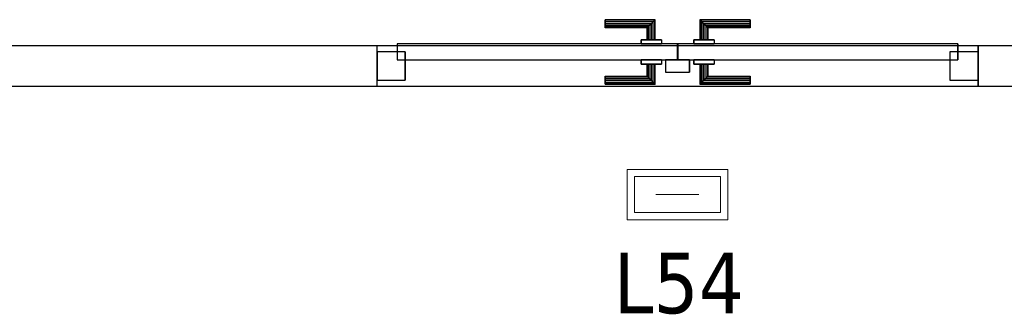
# Model space of a CAD drawing. Header units: metres. Extents: x 391.1 to 430.4, y 12.7 to 28.4.
# Tile 105 of 186: x 406.2 to 408.6, y 23.7 to 24.4. Entities that reach past the tile are written whole.
import ezdxf

# ---------------------------------------------------------------- set-up
doc = ezdxf.new("R2010")
doc.units = ezdxf.units.M
doc.layers.add('01_CARPINTERIA', color=5, linetype='Continuous', lineweight=25, true_color=0x0000ff)
for name, color, linetype, lineweight in [('A-DETL-GENF-OTLN', 7, 'Continuous', 18), ('A-GENM-____-OTLN', 7, 'Continuous', 18), ('A-WALL-____-MCUT', 7, 'Continuous', 25), ('A-WALL-____-OTLN', 7, 'Continuous', 25), ('E-LITE-____-IDEN', 7, 'Continuous', 30)]:
    doc.layers.add(name, color=color, linetype=linetype, lineweight=lineweight)
doc.styles.add('Tahoma_4', font='tahoma.ttf', dxfattribs={"height": 0.15})

# ---------------------------------------------------------------- blocks, each defined once
blk = doc.blocks.new('Family - Envans PB-155588-02_ENLLUMENAT_P0')
at = {"layer": 'A-WALL-____-MCUT', "color": 253, "true_color": 0xaaaaaa}
for p, q in [((0.3547, 0.1), (-0.0001, 0.1)), ((-0.0001, 0.1), (0, 0)), ((0.3547, 0), (0.3547, 0.1)), ((2.8406, 0.1), (1.8494, 0.1)), ((1.8494, 0.1), (1.8494, 0)), ((2.8406, 0), (2.8406, 0.1)), ((4.1891, 0.1), (4.1891, 0)), ((4.1904, 0.1), (4.1891, 0.1)), ((4.1904, 0), (4.1904, 0.1)), ((0, 0), (0.3547, 0)), ((1.8494, 0), (2.8406, 0)), ((4.1891, 0), (4.1904, 0))]:
    blk.add_line(p, q, dxfattribs=at)
at = {"layer": 'A-WALL-____-OTLN', "color": 253, "true_color": 0xaaaaaa}
for p, q in [((4.1904, 0.1), (-0.0001, 0.1)), ((-0.0001, 0.1), (0, 0)), ((1.8494, 0.1), (0.3547, 0.1)), ((0.3547, 0.1), (0.3547, 0)), ((1.8494, 0.1), (1.8494, 0)), ((4.1891, 0.1), (2.8406, 0.1)), ((2.8406, 0.1), (2.8406, 0)), ((4.1891, 0.1), (4.1891, 0)), ((4.1904, 0), (4.1904, 0.1)), ((0, 0), (4.1904, 0)), ((0.3547, 0), (1.8494, 0)), ((2.8406, 0), (4.1891, 0))]:
    blk.add_line(p, q, dxfattribs=at)
at = {"layer": 'A-WALL-____-OTLN', "color": 253, "lineweight": 18, "true_color": 0xaaaaaa}
blk.add_line((0, 0), (4.1904, 0), dxfattribs=at)
blk = doc.blocks.new('Family - Vano de puerta PB-155590-02_ENLLUMENAT_P0')
at = {"layer": 'A-GENM-____-OTLN', "color": 253, "true_color": 0xaaaaaa}
for p, q in [((407.0776, 24.3508), (407.0776, 24.2508)), ((408.5723, 24.3508), (407.0776, 24.3508)), ((407.0776, 24.3508), (407.0776, 24.2508)), ((407.0776, 24.3508), (408.5723, 24.3508)), ((408.5723, 24.2508), (408.5723, 24.3508)), ((408.5723, 24.3508), (408.5723, 24.2508)), ((407.0776, 24.2508), (408.5723, 24.2508)), ((408.5723, 24.2508), (407.0776, 24.2508))]:
    blk.add_line(p, q, dxfattribs=at)
blk = doc.blocks.new('Family - LONDR55-XX_ZZ-ARQ-CAA-M3D-Londres55-155769-02_ENLLUMENAT_P0')
at = {"layer": '01_CARPINTERIA', "color": 161, "true_color": 0xaaaaff}
for p, q in [((0.5669, 0.1487), (0.5669, 0.15)), ((0.5669, 0.15), (0.5669, 0.1487)), ((0.6919, 0.15), (0.5669, 0.15)), ((0.5669, 0.145), (0.5669, 0.1487)), ((0.5669, 0.1487), (0.5669, 0.145)), ((0.6905, 0.1487), (0.5669, 0.1487)), ((0.6905, 0.1487), (0.5669, 0.1487)), ((0.6905, 0.1487), (0.6869, 0.145)), ((0.6869, 0.145), (0.6905, 0.1487)), ((0.6919, 0.15), (0.6905, 0.1487)), ((0.6905, 0.1487), (0.6919, 0.15)), ((0.6905, 0.1), (0.6905, 0.1487)), ((0.6905, 0.1), (0.6905, 0.1487)), ((0.6919, 0.1), (0.6919, 0.15)), ((0.8042, 0.1487), (0.8029, 0.15)), ((0.8029, 0.15), (0.8029, 0.1)), ((0.8029, 0.15), (0.8042, 0.1487)), ((0.9279, 0.15), (0.8029, 0.15)), ((0.8079, 0.145), (0.8042, 0.1487)), ((0.8042, 0.1487), (0.8042, 0.1)), ((0.8042, 0.1487), (0.8042, 0.1)), ((0.8042, 0.1487), (0.8079, 0.145)), ((0.9279, 0.1487), (0.8042, 0.1487)), ((0.9279, 0.1487), (0.8042, 0.1487)), ((0.9279, 0.1487), (0.9279, 0.15)), ((0.9279, 0.15), (0.9279, 0.1487)), ((0.9279, 0.145), (0.9279, 0.1487)), ((0.9279, 0.1487), (0.9279, 0.145)), ((0.5669, 0.14), (0.5669, 0.145)), ((0.5669, 0.145), (0.5669, 0.14)), ((0.6869, 0.145), (0.5669, 0.145)), ((0.6869, 0.145), (0.5669, 0.145)), ((0.5669, 0.135), (0.5669, 0.14)), ((0.5669, 0.14), (0.5669, 0.135)), ((0.5669, 0.14), (0.6819, 0.14)), ((0.6819, 0.14), (0.5669, 0.14)), ((0.5669, 0.135), (0.5669, 0.1313)), ((0.5669, 0.1313), (0.5669, 0.135)), ((0.6769, 0.135), (0.5669, 0.135)), ((0.6769, 0.135), (0.5669, 0.135)), ((0.5669, 0.1313), (0.5669, 0.13)), ((0.5669, 0.13), (0.5669, 0.1313)), ((0.6732, 0.1313), (0.5669, 0.1313)), ((0.6732, 0.1313), (0.5669, 0.1313)), ((0.6719, 0.13), (0.5669, 0.13)), ((0.6719, 0.13), (0.6732, 0.1313)), ((0.6732, 0.1313), (0.6719, 0.13)), ((0.6719, 0.1), (0.6719, 0.13)), ((0.6732, 0.1313), (0.6769, 0.135)), ((0.6769, 0.135), (0.6732, 0.1313)), ((0.6732, 0.1), (0.6732, 0.1313)), ((0.6732, 0.1), (0.6732, 0.1313)), ((0.6769, 0.135), (0.6819, 0.14)), ((0.6819, 0.14), (0.6769, 0.135)), ((0.6769, 0.1), (0.6769, 0.135)), ((0.6769, 0.1), (0.6769, 0.135)), ((0.6869, 0.145), (0.6819, 0.14)), ((0.6819, 0.14), (0.6869, 0.145)), ((0.6819, 0.14), (0.6819, 0.1)), ((0.6819, 0.1), (0.6819, 0.14)), ((0.6869, 0.1), (0.6869, 0.145)), ((0.6869, 0.1), (0.6869, 0.145)), ((0.8129, 0.14), (0.8079, 0.145)), ((0.8079, 0.145), (0.8079, 0.1)), ((0.8079, 0.145), (0.8079, 0.1)), ((0.8079, 0.145), (0.8129, 0.14)), ((0.9279, 0.145), (0.8079, 0.145)), ((0.9279, 0.145), (0.8079, 0.145)), ((0.8129, 0.1), (0.8129, 0.14)), ((0.8129, 0.14), (0.8129, 0.1)), ((0.8129, 0.14), (0.8179, 0.135)), ((0.8179, 0.135), (0.8129, 0.14)), ((0.8129, 0.14), (0.9279, 0.14)), ((0.9279, 0.14), (0.8129, 0.14)), ((0.8179, 0.135), (0.8179, 0.1)), ((0.8179, 0.135), (0.8215, 0.1313)), ((0.8215, 0.1313), (0.8179, 0.135)), ((0.8179, 0.135), (0.8179, 0.1)), ((0.9279, 0.135), (0.8179, 0.135)), ((0.9279, 0.135), (0.8179, 0.135)), ((0.8215, 0.1313), (0.8215, 0.1)), ((0.8215, 0.1313), (0.8229, 0.13)), ((0.8229, 0.13), (0.8215, 0.1313)), ((0.8215, 0.1313), (0.8215, 0.1)), ((0.9279, 0.1313), (0.8215, 0.1313)), ((0.9279, 0.1313), (0.8215, 0.1313)), ((0.8229, 0.13), (0.8229, 0.1)), ((0.9279, 0.13), (0.8229, 0.13)), ((0.9279, 0.145), (0.9279, 0.14)), ((0.9279, 0.14), (0.9279, 0.145)), ((0.9279, 0.14), (0.9279, 0.135)), ((0.9279, 0.135), (0.9279, 0.14)), ((0.9279, 0.135), (0.9279, 0.1313)), ((0.9279, 0.1313), (0.9279, 0.135)), ((0.9279, 0.1313), (0.9279, 0.13)), ((0.9279, 0.13), (0.9279, 0.1313)), ((0.7069, 0.1), (0.6569, 0.1)), ((0.6569, 0.1), (0.7069, 0.1)), ((0.6569, 0.1), (0.6569, 0.09)), ((0.6569, 0.09), (0.6569, 0.1)), ((0.6732, 0.1), (0.6719, 0.1)), ((0.6719, 0.1), (0.6732, 0.1)), ((0.6769, 0.1), (0.6732, 0.1)), ((0.6732, 0.1), (0.6769, 0.1)), ((0.6819, 0.1), (0.6769, 0.1)), ((0.6769, 0.1), (0.6819, 0.1)), ((0.6869, 0.1), (0.6819, 0.1)), ((0.6819, 0.1), (0.6869, 0.1)), ((0.6869, 0.1), (0.6905, 0.1)), ((0.6905, 0.1), (0.6869, 0.1)), ((0.6905, 0.1), (0.6919, 0.1)), ((0.6919, 0.1), (0.6905, 0.1)), ((0.7069, 0.1), (0.7069, 0.09)), ((0.7069, 0.1), (0.7069, 0.09)), ((0.8379, 0.1), (0.7879, 0.1)), ((0.7879, 0.1), (0.8379, 0.1)), ((0.7879, 0.1), (0.7879, 0.09)), ((0.7879, 0.09), (0.7879, 0.1)), ((0.8042, 0.1), (0.8029, 0.1)), ((0.8029, 0.1), (0.8042, 0.1)), ((0.8079, 0.1), (0.8042, 0.1)), ((0.8042, 0.1), (0.8079, 0.1)), ((0.8129, 0.1), (0.8079, 0.1)), ((0.8079, 0.1), (0.8129, 0.1)), ((0.8179, 0.1), (0.8129, 0.1)), ((0.8129, 0.1), (0.8179, 0.1)), ((0.8179, 0.1), (0.8215, 0.1)), ((0.8215, 0.1), (0.8179, 0.1)), ((0.8215, 0.1), (0.8229, 0.1)), ((0.8229, 0.1), (0.8215, 0.1)), ((0.8379, 0.1), (0.8379, 0.09)), ((0.8379, 0.1), (0.8379, 0.09)), ((0.7469, 0.09), (0.05, 0.09)), ((0.05, 0.09), (0.05, 0.05)), ((0.7469, 0.09), (0.05, 0.09)), ((0.05, 0.09), (0.05, 0.05)), ((0.7069, 0.09), (0.6569, 0.09)), ((0.6569, 0.09), (0.7069, 0.09)), ((0.7469, 0.05), (0.7469, 0.09)), ((0.7469, 0.09), (0.7469, 0.05)), ((1.4447, 0.09), (0.7479, 0.09)), ((0.7479, 0.09), (0.7479, 0.05)), ((1.4447, 0.09), (0.7479, 0.09)), ((0.7479, 0.09), (0.7479, 0.05)), ((0.8379, 0.09), (0.7879, 0.09)), ((0.7879, 0.09), (0.8379, 0.09)), ((1.4447, 0.05), (1.4447, 0.09)), ((1.4447, 0.09), (1.4447, 0.05)), ((0.07, 0.07), (0, 0.07)), ((0, 0.07), (0, 0)), ((0.07, 0.07), (0, 0.07)), ((0, 0.07), (0, 0)), ((0.05, 0.05), (0.7469, 0.05)), ((0.05, 0.05), (0.7469, 0.05)), ((0.07, 0), (0.07, 0.07)), ((0.07, 0.07), (0.07, 0)), ((0.6569, 0.05), (0.7069, 0.05)), ((0.7069, 0.05), (0.6569, 0.05)), ((0.6569, 0.05), (0.6569, 0.04)), ((0.6569, 0.04), (0.6569, 0.05)), ((0.7069, 0.05), (0.7069, 0.04)), ((0.7069, 0.05), (0.7069, 0.04)), ((0.7769, 0.05), (0.7169, 0.05)), ((0.7169, 0.05), (0.7169, 0.02)), ((0.7769, 0.05), (0.7169, 0.05)), ((0.7169, 0.05), (0.7169, 0.02)), ((0.7479, 0.05), (1.4447, 0.05)), ((0.7479, 0.05), (1.4447, 0.05)), ((0.7769, 0.02), (0.7769, 0.05)), ((0.7769, 0.05), (0.7769, 0.02)), ((0.7879, 0.05), (0.8379, 0.05)), ((0.8379, 0.05), (0.7879, 0.05)), ((0.7879, 0.05), (0.7879, 0.04)), ((0.7879, 0.04), (0.7879, 0.05)), ((0.8379, 0.05), (0.8379, 0.04)), ((0.8379, 0.05), (0.8379, 0.04)), ((1.4947, 0.07), (1.4247, 0.07)), ((1.4247, 0.07), (1.4247, 0)), ((1.4947, 0.07), (1.4247, 0.07)), ((1.4247, 0.07), (1.4247, 0)), ((1.4947, 0), (1.4947, 0.07)), ((1.4947, 0.07), (1.4947, 0)), ((0.6569, 0.04), (0.7069, 0.04)), ((0.7069, 0.04), (0.6569, 0.04)), ((0.6732, 0.04), (0.6719, 0.04)), ((0.6719, 0.04), (0.6732, 0.04)), ((0.6719, 0.01), (0.6719, 0.04)), ((0.6769, 0.04), (0.6732, 0.04)), ((0.6732, 0.04), (0.6769, 0.04)), ((0.6732, 0.0087), (0.6732, 0.04)), ((0.6732, 0.0087), (0.6732, 0.04)), ((0.6769, 0.04), (0.6819, 0.04)), ((0.6819, 0.04), (0.6769, 0.04)), ((0.6769, 0.005), (0.6769, 0.04)), ((0.6769, 0.005), (0.6769, 0.04)), ((0.6819, 0.04), (0.6869, 0.04)), ((0.6869, 0.04), (0.6819, 0.04)), ((0.6819, 0.04), (0.6819, 0)), ((0.6819, 0), (0.6819, 0.04)), ((0.6869, 0.04), (0.6905, 0.04)), ((0.6905, 0.04), (0.6869, 0.04)), ((0.6869, -0.005), (0.6869, 0.04)), ((0.6869, -0.005), (0.6869, 0.04)), ((0.6905, 0.04), (0.6919, 0.04)), ((0.6919, 0.04), (0.6905, 0.04)), ((0.6905, -0.0087), (0.6905, 0.04)), ((0.6905, -0.0087), (0.6905, 0.04)), ((0.6919, -0.01), (0.6919, 0.04)), ((0.7879, 0.04), (0.8379, 0.04)), ((0.8379, 0.04), (0.7879, 0.04)), ((0.8042, 0.04), (0.8029, 0.04)), ((0.8029, 0.04), (0.8042, 0.04)), ((0.8029, 0.04), (0.8029, -0.01)), ((0.8079, 0.04), (0.8042, 0.04)), ((0.8042, 0.04), (0.8079, 0.04)), ((0.8042, 0.04), (0.8042, -0.0087)), ((0.8042, 0.04), (0.8042, -0.0087)), ((0.8079, 0.04), (0.8129, 0.04)), ((0.8129, 0.04), (0.8079, 0.04)), ((0.8079, 0.04), (0.8079, -0.005)), ((0.8079, 0.04), (0.8079, -0.005)), ((0.8129, 0.04), (0.8179, 0.04)), ((0.8179, 0.04), (0.8129, 0.04)), ((0.8129, 0), (0.8129, 0.04)), ((0.8129, 0.04), (0.8129, 0)), ((0.8179, 0.04), (0.8215, 0.04)), ((0.8215, 0.04), (0.8179, 0.04)), ((0.8179, 0.04), (0.8179, 0.005)), ((0.8179, 0.04), (0.8179, 0.005)), ((0.8215, 0.04), (0.8229, 0.04)), ((0.8229, 0.04), (0.8215, 0.04)), ((0.8215, 0.04), (0.8215, 0.0087)), ((0.8215, 0.04), (0.8215, 0.0087)), ((0.8229, 0.04), (0.8229, 0.01)), ((0, 0), (0.07, 0)), ((0, 0), (0.07, 0)), ((0.5669, 0.0087), (0.5669, 0.01)), ((0.5669, 0.01), (0.5669, 0.0087)), ((0.5669, 0.01), (0.6719, 0.01)), ((0.5669, 0.005), (0.5669, 0.0087)), ((0.5669, 0.0087), (0.5669, 0.005)), ((0.5669, 0.0087), (0.6732, 0.0087)), ((0.5669, 0.0087), (0.6732, 0.0087)), ((0.5669, 0), (0.5669, 0.005)), ((0.5669, 0.005), (0.5669, 0)), ((0.5669, 0.005), (0.6769, 0.005)), ((0.5669, 0.005), (0.6769, 0.005)), ((0.5669, -0.005), (0.5669, 0)), ((0.5669, 0), (0.5669, -0.005)), ((0.6819, 0), (0.5669, 0)), ((0.5669, 0), (0.6819, 0)), ((0.6732, 0.0087), (0.6719, 0.01)), ((0.6719, 0.01), (0.6732, 0.0087)), ((0.6769, 0.005), (0.6732, 0.0087)), ((0.6732, 0.0087), (0.6769, 0.005)), ((0.6819, 0), (0.6769, 0.005)), ((0.6769, 0.005), (0.6819, 0)), ((0.7169, 0.02), (0.7769, 0.02)), ((0.7169, 0.02), (0.7769, 0.02)), ((0.8129, 0), (0.8079, -0.005)), ((0.8179, 0.005), (0.8129, 0)), ((0.8129, 0), (0.8179, 0.005)), ((0.8129, 0), (0.9279, 0)), ((0.8215, 0.0087), (0.8179, 0.005)), ((0.8179, 0.005), (0.8215, 0.0087)), ((0.8179, 0.005), (0.9279, 0.005)), ((0.8179, 0.005), (0.9279, 0.005)), ((0.8229, 0.01), (0.8215, 0.0087)), ((0.8215, 0.0087), (0.8229, 0.01)), ((0.8215, 0.0087), (0.9279, 0.0087)), ((0.8215, 0.0087), (0.9279, 0.0087)), ((0.8229, 0.01), (0.9279, 0.01)), ((0.9279, 0.0087), (0.9279, 0.01)), ((0.9279, 0.01), (0.9279, 0.0087)), ((0.9279, 0.005), (0.9279, 0.0087)), ((0.9279, 0.0087), (0.9279, 0.005)), ((0.9279, 0.005), (0.9279, 0)), ((0.9279, 0), (0.9279, 0.005)), ((0.9279, 0), (0.9279, -0.005)), ((0.9279, -0.005), (0.9279, 0)), ((1.4247, 0), (1.4947, 0)), ((1.4247, 0), (1.4947, 0)), ((0.5669, -0.005), (0.5669, -0.0087)), ((0.5669, -0.0087), (0.5669, -0.005)), ((0.5669, -0.005), (0.6869, -0.005)), ((0.5669, -0.005), (0.6869, -0.005)), ((0.5669, -0.0087), (0.5669, -0.01)), ((0.5669, -0.01), (0.5669, -0.0087)), ((0.5669, -0.0087), (0.6905, -0.0087)), ((0.5669, -0.0087), (0.6905, -0.0087)), ((0.5669, -0.01), (0.6919, -0.01)), ((0.6819, 0), (0.6869, -0.005)), ((0.6869, -0.005), (0.6819, 0)), ((0.6869, -0.005), (0.6905, -0.0087)), ((0.6905, -0.0087), (0.6869, -0.005)), ((0.6905, -0.0087), (0.6919, -0.01)), ((0.6919, -0.01), (0.6905, -0.0087)), ((0.8029, -0.01), (0.8042, -0.0087)), ((0.8042, -0.0087), (0.8029, -0.01)), ((0.8029, -0.01), (0.9279, -0.01)), ((0.8042, -0.0087), (0.8079, -0.005)), ((0.8079, -0.005), (0.8042, -0.0087)), ((0.8042, -0.0087), (0.9279, -0.0087)), ((0.8042, -0.0087), (0.9279, -0.0087)), ((0.8079, -0.005), (0.8129, 0)), ((0.8079, -0.005), (0.9279, -0.005)), ((0.8079, -0.005), (0.9279, -0.005)), ((0.9279, 0), (0.8129, 0)), ((0.9279, -0.005), (0.9279, -0.0087)), ((0.9279, -0.0087), (0.9279, -0.005)), ((0.9279, -0.0087), (0.9279, -0.01)), ((0.9279, -0.01), (0.9279, -0.0087))]:
    blk.add_line(p, q, dxfattribs=at)
blk = doc.blocks.new('Family - Porta PB-155770-02_ENLLUMENAT_P0')
blk.add_blockref('Family - LONDR55-XX_ZZ-ARQ-CAA-M3D-Londres55-155769-02_ENLLUMENAT_P0', (0, 0))
blk = doc.blocks.new('LONDR55-XX_ZZ-ARQ-CAA-M3D-Londres55_ifc-1-02_ENLLUMENAT_P0')
at = {"layer": '01_CARPINTERIA', "color": 253, "lineweight": 18, "true_color": 0xaaaaaa}
blk.add_blockref('Family - Porta PB-155770-02_ENLLUMENAT_P0', (407.0776, 24.2658), dxfattribs=at)
at = {"layer": 'A-GENM-____-OTLN', "color": 253, "lineweight": 18, "true_color": 0xaaaaaa}
blk.add_blockref('Family - Vano de puerta PB-155590-02_ENLLUMENAT_P0', (0, 0), dxfattribs=at)
at = {"layer": 'A-WALL-____-OTLN', "color": 253, "lineweight": 18, "true_color": 0xaaaaaa, "rotation": 180}
blk.add_blockref('Family - Envans PB-155588-02_ENLLUMENAT_P0', (408.927, 24.3508), dxfattribs=at)
blk = doc.blocks.new('ZYR_06_03 Emer Sostre Rect - 06 Emergencia Estanca 01-547978-02_ENLLUMENAT_P0')
at = {"layer": 'A-DETL-GENF-OTLN', "color": 6, "true_color": 0xff00ff}
for p, q in [((-0.125, 0.0625), (0.125, 0.0625)), ((-0.125, -0.0625), (-0.125, 0.0625)), ((0.125, 0.0625), (0.125, -0.0625)), ((-0.1071, 0.0446), (0.1071, 0.0446)), ((-0.1071, -0.0446), (-0.1071, 0.0446)), ((0.1071, 0.0446), (0.1071, -0.0446)), ((-0.0536, 0), (0.0536, 0)), ((0.1071, -0.0446), (-0.1071, -0.0446)), ((0.125, -0.0625), (-0.125, -0.0625))]:
    blk.add_line(p, q, dxfattribs=at)

msp = doc.modelspace()

# ---------------------------------------------------------------- block references
at = {"lineweight": 5}
msp.add_blockref('LONDR55-XX_ZZ-ARQ-CAA-M3D-Londres55_ifc-1-02_ENLLUMENAT_P0', (0, 0), dxfattribs=at)
at = {"layer": 'A-DETL-GENF-OTLN', "color": 6, "true_color": 0xff00ff}
msp.add_blockref('ZYR_06_03 Emer Sostre Rect - 06 Emergencia Estanca 01-547978-02_ENLLUMENAT_P0', (407.8245, 23.9814), dxfattribs=at)

# ---------------------------------------------------------------- next in the draw order: texts
at = {"layer": 'E-LITE-____-IDEN', "insert": (407.6663, 23.8368), "char_height": 0.15, "width": 0.38481, "attachment_point": 1, "style": 'Tahoma_4', "bg_fill": 3, "box_fill_scale": 1.25, "bg_fill_color": 256, "bg_fill_true_color": 13158600, "bg_fill_transparency": 0}
msp.add_mtext('L54', dxfattribs=at)

doc.saveas('drawing.dxf')
